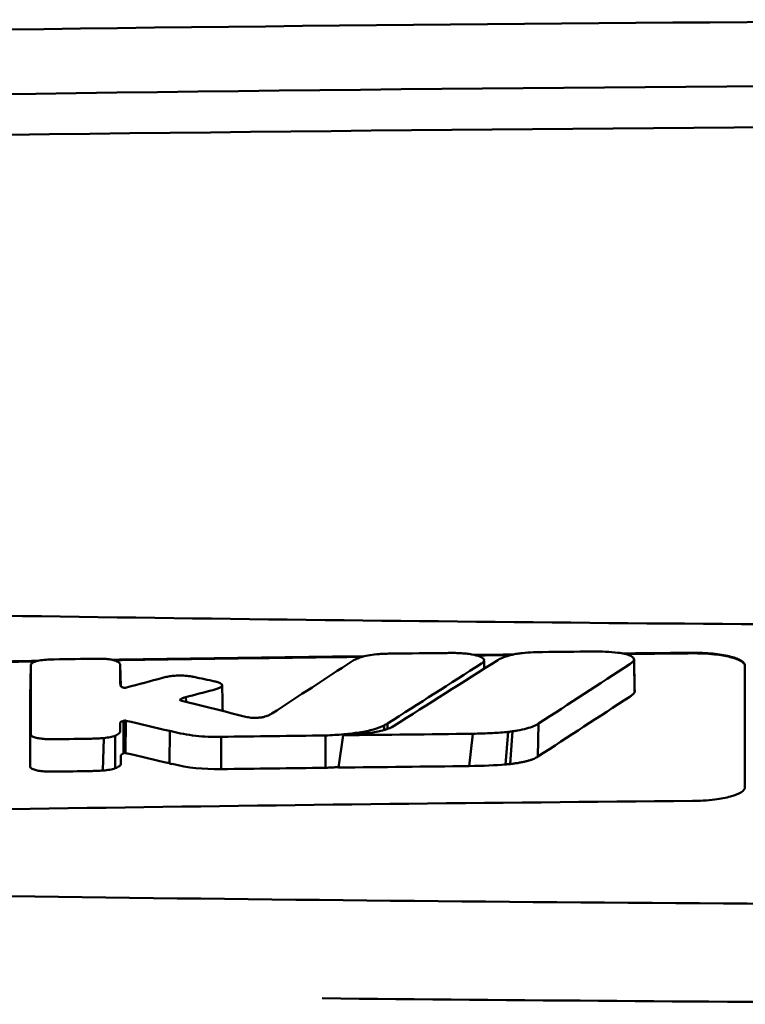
# Model space of a CAD drawing. Header units: millimetres. Extents: x 280 to 880, y 46 to 786.
# Tile 8 of 12: x 552 to 566, y 767 to 786. Entities that reach past the tile are written whole.
import ezdxf

# ---------------------------------------------------------------- set-up
doc = ezdxf.new("R2010")
doc.units = ezdxf.units.MM
doc.layers.add('Visible (ISO)', color=7, linetype='Continuous', lineweight=50)

msp = doc.modelspace()

# ---------------------------------------------------------------- linework, layer by layer
at = {"layer": 'Visible (ISO)'}
for p, q in [((552.138, 773.427), (552.125, 772.815)), ((553.841, 773.426), (553.849, 773.029)), ((563.627, 773.531), (563.636, 772.911)), ((553.842, 773.044), (553.842, 773.046)), ((554.984, 772.775), (554.985, 772.76)), ((555.091, 772.818), (555.094, 772.729)), ((553.904, 772.367), (553.902, 771.747)), ((553.925, 772.372), (553.919, 771.756)), ((553.945, 772.371), (553.939, 771.754)), ((558.866, 772.279), (558.866, 772.193)), ((558.931, 772.316), (558.932, 772.214)), ((561.81, 772.317), (561.796, 771.687)), ((554.784, 772.174), (554.779, 771.558)), ((558, 771.477), (558.085, 772.094)), ((560.555, 772.122), (560.489, 771.506)), ((561.232, 772.158), (561.177, 771.536)), ((561.314, 772.168), (561.267, 771.544)), ((553.527, 772.04), (553.51, 771.421)), ((553.745, 772.085), (553.742, 771.463)), ((555.764, 772.064), (555.761, 771.448)), ((557.749, 771.474), (557.749, 772.09))]:
    msp.add_line(p, q, dxfattribs=at)
for centre, major_axis, ratio, start_param, end_param in [((580.001, 756.508), (250.217, -0.007), 0.116796, 1.571075, 1.752137), ((580.156, 759.499), (225.492, 0.002), 0.110939, 1.570719, 1.791596), ((580.178, 759.468), (-227.223, 0), 0.106767, 4.71241, 4.92951), ((552.575, 772.042), (51.403, 0.789), 0.029133, 1.554631, 1.57023), ((263.688, -2703.901), (-235.079, 3524.364), 0.687287, 6.065929, 6.066443), ((553.797, 771.986), (25.972, -6.076), 0.015321, 1.536366, 1.568667), ((579.871, -1012.171), (-1784.851, -1.513), 0.999745, 4.722363, 4.723748), ((554.829, 773.307), (6.766, -1.024), 0.083118, 5.966235, 6.005906), ((555.76, 772.067), (0.152, 0.003), 0.020884, 4.663305, 4.744135), ((579.901, -1015.21), (1787.892, 0), 0.999745, 1.583186, 1.584297), ((554.943, 771.954), (1.323, -0.316), 0.311917, 4.663131, 4.702558), ((832.798, 1477.777), (-278.359, -706.106), 0.063886, 0.008479, 0.026829), ((393.402, 796.336), (168.534, -24.577), 0.021127, 6.155066, 6.191262), ((552.137, 771.498), (-0.0014, -0.0329), 0.45485, 4.797147, 4.891032), ((580.392, -1032.501), (1804.576, 0), 0.999745, 1.583344, 1.584446), ((580.152, -1013.314), (-1785.382, -1.767), 0.999745, 4.722413, 4.723807)]:
    msp.add_ellipse(centre, major_axis=major_axis, ratio=ratio, start_param=start_param, end_param=end_param, dxfattribs=at)
for points, knots in [([(534.068, 774.719), (541.688, 774.532), (549.323, 774.392), (560.861, 774.251), (564.708, 774.215), (570.494, 774.18), (572.429, 774.171), (576.211, 774.159), (578.025, 774.156), (579.924, 774.155)], [0.000811, 0.000811, 0.000811, 0.000811, 2.334672, 2.334672, 3.49801, 3.49801, 4.08174, 4.08174, 4.638981, 4.638981, 4.638981, 4.638981]), ([(558.77, 773.641), (558.71, 773.637), (558.653, 773.63), (558.545, 773.613), (558.496, 773.602), (558.454, 773.59)], [-0.0377179, -0.0377179, -0.0377179, -0.0377179, -0.01935504, -0.01935504, 0, 0, 0, 0]), ([(559.008, 773.649), (558.969, 773.649), (558.93, 773.648), (558.85, 773.645), (558.81, 773.643), (558.77, 773.641)], [-0.02402213, -0.02402213, -0.02402213, -0.02402213, -0.01224647, -0.01224647, 0, 0, 0, 0]), ([(560.314, 773.658), (560.274, 773.66), (560.233, 773.661), (560.148, 773.662), (560.103, 773.662), (560.059, 773.661)], [-0.02574903, -0.02574903, -0.02574903, -0.02574903, -0.01343066, -0.01343066, 0, 0, 0, 0]), ([(560.735, 773.469), (560.751, 773.481), (560.762, 773.492), (560.773, 773.517), (560.772, 773.529), (560.752, 773.561), (560.726, 773.578), (560.648, 773.61), (560.597, 773.624), (560.502, 773.64), (560.466, 773.645), (560.391, 773.653), (560.353, 773.656), (560.314, 773.658)], [-0.1007335, -0.1007335, -0.1007335, -0.1007335, -0.0864518, -0.0864518, -0.070815, -0.070815, -0.0477471, -0.0477471, -0.0248109, -0.0248109, -0.0119957, -0.0119957, 0, 0, 0, 0]), ([(561.034, 773.527), (561.067, 773.548), (561.108, 773.567), (561.202, 773.601), (561.252, 773.616), (561.308, 773.629)], [0, 0, 0, 0, 0.0264811, 0.0264811, 0.04942684, 0.04942684, 0.04942684, 0.04942684]), ([(561.308, 773.629), (561.336, 773.636), (561.367, 773.642), (561.433, 773.652), (561.467, 773.656), (561.503, 773.66)], [0, 0, 0, 0, 0.01146668, 0.01146668, 0.02292794, 0.02292794, 0.02292794, 0.02292794]), ([(561.503, 773.66), (561.57, 773.666), (561.639, 773.671), (561.768, 773.677), (561.827, 773.679), (561.886, 773.679)], [0, 0, 0, 0, 0.02130972, 0.02130972, 0.03920168, 0.03920168, 0.03920168, 0.03920168]), ([(562.84, 773.689), (562.923, 773.689), (563.006, 773.688), (563.168, 773.681), (563.246, 773.675), (563.32, 773.666)], [0, 0, 0, 0, 0.02493845, 0.02493845, 0.04990411, 0.04990411, 0.04990411, 0.04990411]), ([(563.32, 773.666), (563.366, 773.66), (563.409, 773.653), (563.486, 773.635), (563.52, 773.625), (563.577, 773.601), (563.599, 773.587), (563.626, 773.559), (563.63, 773.545), (563.627, 773.531)], [0, 0, 0, 0, 0.01587272, 0.01587272, 0.03235839, 0.03235839, 0.05026104, 0.05026104, 0.06761699, 0.06761699, 0.06761699, 0.06761699]), ([(564.741, 773.665), (564.804, 773.665), (564.867, 773.664), (564.998, 773.659), (565.065, 773.655), (565.245, 773.637), (565.351, 773.62), (565.529, 773.578), (565.601, 773.553), (565.681, 773.509), (565.704, 773.492), (565.733, 773.457), (565.741, 773.44), (565.741, 773.422)], [0.000001, 0.000001, 0.000001, 0.000001, 0.0189524, 0.0189524, 0.0399692, 0.0399692, 0.0779065, 0.0779065, 0.1155872, 0.1155872, 0.137348, 0.137348, 0.1589354, 0.1589354, 0.1589354, 0.1589354]), ([(564.741, 773.655), (564.806, 773.655), (564.871, 773.654), (565.012, 773.648), (565.087, 773.643), (565.272, 773.623), (565.373, 773.606), (565.543, 773.563), (565.61, 773.539), (565.686, 773.496), (565.707, 773.479), (565.734, 773.446), (565.741, 773.429), (565.741, 773.412)], [0.000001, 0.000001, 0.000001, 0.000001, 0.0196149, 0.0196149, 0.0431871, 0.0431871, 0.0806063, 0.0806063, 0.1171477, 0.1171477, 0.1383045, 0.1383045, 0.1589286, 0.1589286, 0.1589286, 0.1589286]), ([(552.141, 773.445), (552.14, 773.442), (552.139, 773.439), (552.138, 773.433), (552.138, 773.43), (552.138, 773.427)], [-0.007314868, -0.007314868, -0.007314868, -0.007314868, -0.003657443, -0.003657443, 0, 0, 0, 0]), ([(552.461, 773.536), (552.414, 773.533), (552.368, 773.528), (552.284, 773.515), (552.246, 773.506), (552.194, 773.488), (552.177, 773.479), (552.152, 773.462), (552.144, 773.454), (552.141, 773.445)], [-0.05113032, -0.05113032, -0.05113032, -0.05113032, -0.03661036, -0.03661036, -0.02158494, -0.02158494, -0.01046232, -0.01046232, 0, 0, 0, 0]), ([(552.582, 773.54), (552.561, 773.539), (552.541, 773.539), (552.501, 773.538), (552.481, 773.537), (552.461, 773.536)], [-0.0120578, -0.0120578, -0.0120578, -0.0120578, -0.00602891, -0.00602891, 0, 0, 0, 0]), ([(553.504, 773.551), (553.485, 773.552), (553.466, 773.552), (553.426, 773.552), (553.405, 773.552), (553.383, 773.552)], [-0.01208774, -0.01208774, -0.01208774, -0.01208774, -0.00635487, -0.00635487, 0, 0, 0, 0]), ([(553.778, 773.502), (553.766, 773.508), (553.751, 773.514), (553.714, 773.525), (553.693, 773.53), (553.645, 773.539), (553.619, 773.543), (553.563, 773.548), (553.533, 773.55), (553.504, 773.551)], [-0.03642364, -0.03642364, -0.03642364, -0.03642364, -0.02759296, -0.02759296, -0.01849049, -0.01849049, -0.00911385, -0.00911385, 0, 0, 0, 0]), ([(553.841, 773.426), (553.841, 773.439), (553.836, 773.452), (553.815, 773.477), (553.799, 773.49), (553.778, 773.502)], [-0.03215724, -0.03215724, -0.03215724, -0.03215724, -0.01616009, -0.01616009, 0, 0, 0, 0]), ([(558.454, 773.59), (558.412, 773.577), (558.374, 773.563), (558.31, 773.535), (558.283, 773.521), (558.261, 773.506)], [-0.03864588, -0.03864588, -0.03864588, -0.03864588, -0.01880031, -0.01880031, 0, 0, 0, 0]), ([(560.723, 773.461), (560.725, 773.463), (560.727, 773.464), (560.731, 773.467), (560.733, 773.468), (560.735, 773.469)], [-0.003491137, -0.003491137, -0.003491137, -0.003491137, -0.001745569, -0.001745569, 0, 0, 0, 0]), ([(563.627, 773.531), (563.622, 773.517), (563.612, 773.503), (563.585, 773.475), (563.567, 773.461), (563.546, 773.448)], [0, 0, 0, 0, 0.01712312, 0.01712312, 0.03473945, 0.03473945, 0.03473945, 0.03473945]), ([(555.199, 773.214), (555.164, 773.22), (555.123, 773.225), (555.034, 773.231), (554.986, 773.232), (554.901, 773.229), (554.864, 773.227), (554.797, 773.219), (554.766, 773.215), (554.738, 773.209)], [-0.0498323, -0.0498323, -0.0498323, -0.0498323, -0.03617176, -0.03617176, -0.02170588, -0.02170588, -0.0105717, -0.0105717, 0, 0, 0, 0]), ([(553.911, 773), (553.904, 773.002), (553.896, 773.004), (553.881, 773.009), (553.874, 773.012), (553.863, 773.018), (553.859, 773.02), (553.846, 773.029), (553.842, 773.037), (553.842, 773.044)], [-0.02048694, -0.02048694, -0.02048694, -0.02048694, -0.01661307, -0.01661307, -0.01236262, -0.01236262, -0.00927922, -0.00927922, 0, 0, 0, 0]), ([(554.738, 773.209), (554.722, 773.206), (554.707, 773.203), (554.676, 773.195), (554.66, 773.192), (554.645, 773.188)], [-0.01248959, -0.01248959, -0.01248959, -0.01248959, -0.006512, -0.006512, 0, 0, 0, 0]), ([(555.244, 773.205), (555.237, 773.207), (555.229, 773.208), (555.214, 773.211), (555.207, 773.212), (555.199, 773.214)], [-0.005954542, -0.005954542, -0.005954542, -0.005954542, -0.00297727, -0.00297727, 0, 0, 0, 0]), ([(555.678, 773.111), (555.673, 773.112), (555.667, 773.114), (555.655, 773.116), (555.65, 773.118), (555.644, 773.119)], [-0.00490164, -0.00490164, -0.00490164, -0.00490164, -0.002450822, -0.002450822, 0, 0, 0, 0]), ([(555.744, 773.005), (555.76, 773.014), (555.771, 773.023), (555.784, 773.042), (555.784, 773.052), (555.772, 773.071), (555.761, 773.08), (555.726, 773.097), (555.704, 773.104), (555.678, 773.111)], [-0.04671997, -0.04671997, -0.04671997, -0.04671997, -0.03538139, -0.03538139, -0.02350504, -0.02350504, -0.01139688, -0.01139688, 0, 0, 0, 0]), ([(553.947, 773), (553.945, 773), (553.942, 773), (553.936, 772.999), (553.933, 772.999), (553.929, 772.999), (553.929, 772.999), (553.929, 772.999), (553.928, 772.999), (553.927, 772.999), (553.926, 772.999), (553.923, 772.999), (553.92, 772.999), (553.914, 773), (553.912, 773), (553.911, 773)], [-0.004606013, -0.004606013, -0.004606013, -0.004606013, -0.003438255, -0.003438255, -0.002112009, -0.002112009, -0.002029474, -0.002029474, -0.001947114, -0.001947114, -0.001614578, -0.001614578, -0.000682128, -0.000682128, 0, 0, 0, 0]), ([(553.961, 773.003), (553.959, 773.003), (553.957, 773.002), (553.952, 773.001), (553.95, 773.001), (553.947, 773)], [-0.00169855, -0.00169855, -0.00169855, -0.00169855, -0.000849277, -0.000849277, 0, 0, 0, 0]), ([(555.602, 772.954), (555.63, 772.962), (555.656, 772.969), (555.704, 772.987), (555.726, 772.996), (555.744, 773.005)], [-0.02471221, -0.02471221, -0.02471221, -0.02471221, -0.01263472, -0.01263472, 0, 0, 0, 0]), ([(563.636, 772.911), (563.628, 772.896), (563.616, 772.882), (563.585, 772.854), (563.566, 772.84), (563.545, 772.827)], [0, 0, 0, 0, 0.01745385, 0.01745385, 0.03518305, 0.03518305, 0.03518305, 0.03518305]), ([(554.989, 772.758), (554.984, 772.76), (554.981, 772.763), (554.979, 772.769), (554.981, 772.772), (554.984, 772.775)], [-0.0073251, -0.0073251, -0.0073251, -0.0073251, -0.003944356, -0.003944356, 0, 0, 0, 0]), ([(554.984, 772.775), (554.988, 772.778), (554.993, 772.781), (555.003, 772.787), (555.009, 772.791), (555.02, 772.796), (555.025, 772.798), (555.048, 772.807), (555.068, 772.813), (555.091, 772.818)], [-0.02035992, -0.02035992, -0.02035992, -0.02035992, -0.01645196, -0.01645196, -0.0122888, -0.0122888, -0.00943827, -0.00943827, 0, 0, 0, 0]), ([(555.014, 772.749), (555.009, 772.75), (555.004, 772.752), (554.996, 772.755), (554.992, 772.756), (554.989, 772.758)], [-0.004403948, -0.004403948, -0.004403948, -0.004403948, -0.002275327, -0.002275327, 0, 0, 0, 0]), ([(556.725, 772.505), (556.708, 772.493), (556.688, 772.483), (556.636, 772.461), (556.605, 772.451), (556.569, 772.441)], [-0.02994324, -0.02994324, -0.02994324, -0.02994324, -0.01548431, -0.01548431, 0, 0, 0, 0]), ([(553.841, 772.329), (553.841, 772.333), (553.843, 772.337), (553.85, 772.346), (553.855, 772.349), (553.867, 772.355), (553.871, 772.356), (553.886, 772.362), (553.897, 772.364), (553.904, 772.367)], [-0.01251254, -0.01251254, -0.01251254, -0.01251254, -0.00901213, -0.00901213, -0.00544118, -0.00544118, -0.00386807, -0.00386807, 0, 0, 0, 0]), ([(553.841, 772.178), (553.841, 772.191), (553.841, 772.213), (553.841, 772.228), (553.841, 772.241), (553.841, 772.279), (553.841, 772.304), (553.841, 772.329)], [0, 0, 0, 0, 0.0162879, 0.0162879, 0.0977077, 0.0977077, 0.2605668, 0.2605668, 0.2605668, 0.2605668]), ([(553.904, 772.367), (553.908, 772.368), (553.911, 772.369), (553.918, 772.371), (553.922, 772.372), (553.925, 772.372)], [-0.00300659, -0.00300659, -0.00300659, -0.00300659, -0.001503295, -0.001503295, 0, 0, 0, 0]), ([(553.925, 772.372), (553.927, 772.373), (553.928, 772.373), (553.932, 772.373), (553.933, 772.373), (553.935, 772.373), (553.935, 772.373), (553.935, 772.373), (553.935, 772.373), (553.935, 772.373), (553.936, 772.373), (553.937, 772.373), (553.937, 772.373), (553.94, 772.373), (553.941, 772.372), (553.944, 772.372), (553.945, 772.371), (553.945, 772.371)], [-0.002281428, -0.002281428, -0.002281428, -0.002281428, -0.001665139, -0.001665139, -0.001287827, -0.001287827, -0.001274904, -0.001274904, -0.00126194, -0.00126194, -0.001209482, -0.001209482, -0.000987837, -0.000987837, -0.000549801, -0.000549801, 0, 0, 0, 0]), ([(556.276, 772.436), (556.272, 772.436), (556.269, 772.437), (556.262, 772.439), (556.258, 772.44), (556.255, 772.44)], [-0.002881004, -0.002881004, -0.002881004, -0.002881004, -0.001440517, -0.001440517, 0, 0, 0, 0]), ([(556.569, 772.441), (556.557, 772.439), (556.545, 772.436), (556.518, 772.432), (556.503, 772.43), (556.462, 772.426), (556.436, 772.424), (556.383, 772.424), (556.358, 772.425), (556.313, 772.429), (556.293, 772.432), (556.276, 772.436)], [-0.03228767, -0.03228767, -0.03228767, -0.03228767, -0.02770248, -0.02770248, -0.02275386, -0.02275386, -0.01468895, -0.01468895, -0.00707707, -0.00707707, 0, 0, 0, 0]), ([(557.749, 772.09), (557.867, 772.094), (557.985, 772.101), (558.203, 772.12), (558.302, 772.132), (558.496, 772.163), (558.585, 772.182), (558.745, 772.227), (558.812, 772.252), (558.866, 772.279)], [-0.1396927, -0.1396927, -0.1396927, -0.1396927, -0.1039474, -0.1039474, -0.0713068, -0.0713068, -0.0361761, -0.0361761, 0, 0, 0, 0]), ([(558.866, 772.279), (558.877, 772.286), (558.888, 772.292), (558.91, 772.304), (558.921, 772.31), (558.931, 772.316)], [-0.01617209, -0.01617209, -0.01617209, -0.01617209, -0.00808599, -0.00808599, 0, 0, 0, 0]), ([(561.81, 772.317), (561.784, 772.299), (561.754, 772.283), (561.715, 772.266), (561.676, 772.25), (561.632, 772.235), (561.58, 772.221), (561.529, 772.207), (561.469, 772.194), (561.407, 772.183), (561.377, 772.178), (561.345, 772.173), (561.314, 772.168)], [0, 0, 0, 0, 0.2297075, 0.2297075, 0.2297075, 0.4574814, 0.4574814, 0.4574814, 0.6826089, 0.6826089, 0.6826089, 0.7908188, 0.7908188, 0.7908188, 0.7908188]), ([(552.135, 772.107), (552.135, 772.096), (552.143, 772.086), (552.171, 772.067), (552.193, 772.057), (552.246, 772.042), (552.275, 772.036), (552.339, 772.027), (552.374, 772.023), (552.409, 772.021)], [-0.04908253, -0.04908253, -0.04908253, -0.04908253, -0.03649581, -0.03649581, -0.02308132, -0.02308132, -0.01125263, -0.01125263, 0, 0, 0, 0]), ([(553.745, 772.085), (553.779, 772.1), (553.804, 772.116), (553.835, 772.147), (553.841, 772.162), (553.841, 772.178)], [-0.03917193, -0.03917193, -0.03917193, -0.03917193, -0.0186408, -0.0186408, 0, 0, 0, 0]), ([(554.835, 772.162), (554.964, 772.13), (555.113, 772.101), (555.356, 772.075), (555.433, 772.069), (555.592, 772.063), (555.672, 772.062), (555.752, 772.064)], [-0.105367, -0.105367, -0.105367, -0.105367, -0.0488724, -0.0488724, -0.0241035, -0.0241035, 0, 0, 0, 0]), ([(558.085, 772.094), (558.189, 772.098), (558.294, 772.105), (558.483, 772.123), (558.57, 772.133), (558.739, 772.161), (558.818, 772.178), (558.953, 772.219), (559.005, 772.242), (559.044, 772.266)], [0, 0, 0, 0, 0.0316908, 0.0316908, 0.0599134, 0.0599134, 0.0913031, 0.0913031, 0.1228865, 0.1228865, 0.1228865, 0.1228865]), ([(561.232, 772.158), (561.135, 772.148), (561.031, 772.141), (560.806, 772.128), (560.679, 772.124), (560.555, 772.122)], [0, 0, 0, 0, 0.0313472, 0.0313472, 0.06861154, 0.06861154, 0.06861154, 0.06861154]), ([(552.409, 772.021), (552.442, 772.019), (552.476, 772.018), (552.545, 772.017), (552.58, 772.017), (552.615, 772.017)], [-0.02088223, -0.02088223, -0.02088223, -0.02088223, -0.01062105, -0.01062105, 0, 0, 0, 0]), ([(553.293, 772.028), (553.332, 772.028), (553.37, 772.03), (553.449, 772.033), (553.488, 772.036), (553.527, 772.04)], [-0.02385699, -0.02385699, -0.02385699, -0.02385699, -0.01223524, -0.01223524, 0, 0, 0, 0]), ([(553.527, 772.04), (553.571, 772.044), (553.611, 772.05), (553.686, 772.065), (553.719, 772.074), (553.745, 772.085)], [-0.02836789, -0.02836789, -0.02836789, -0.02836789, -0.01466479, -0.01466479, 0, 0, 0, 0]), ([(553.853, 771.707), (553.853, 771.709), (553.854, 771.712), (553.855, 771.714), (553.855, 771.717), (553.857, 771.719), (553.859, 771.722), (553.861, 771.724), (553.863, 771.725), (553.865, 771.727), (553.866, 771.728), (553.868, 771.729), (553.87, 771.73), (553.871, 771.731), (553.873, 771.732), (553.875, 771.733), (553.877, 771.735), (553.879, 771.736), (553.881, 771.737), (553.883, 771.738), (553.886, 771.739), (553.888, 771.74), (553.89, 771.741), (553.892, 771.742), (553.894, 771.743), (553.897, 771.744), (553.9, 771.746), (553.902, 771.747)], [0, 0, 0, 0, 0.0303952, 0.0303952, 0.0303952, 0.062529, 0.062529, 0.062529, 0.0836646, 0.0836646, 0.0836646, 0.0973848, 0.0973848, 0.0973848, 0.1111615, 0.1111615, 0.1111615, 0.1249801, 0.1249801, 0.1249801, 0.1388281, 0.1388281, 0.1388281, 0.1526703, 0.1526703, 0.1526703, 0.1727383, 0.1727383, 0.1727383, 0.1727383]), ([(553.902, 771.747), (553.905, 771.749), (553.908, 771.75), (553.914, 771.753), (553.916, 771.754), (553.919, 771.756)], [-0.003660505, -0.003660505, -0.003660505, -0.003660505, -0.001830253, -0.001830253, 0, 0, 0, 0]), ([(553.919, 771.756), (553.919, 771.756), (553.919, 771.756), (553.919, 771.756), (553.919, 771.756), (553.919, 771.756), (553.919, 771.756), (553.919, 771.756), (553.919, 771.756), (553.919, 771.756), (553.919, 771.756), (553.919, 771.756), (553.92, 771.756), (553.92, 771.756), (553.92, 771.756), (553.92, 771.756), (553.92, 771.756), (553.92, 771.756), (553.92, 771.756), (553.92, 771.756), (553.92, 771.756), (553.92, 771.756), (553.92, 771.756), (553.92, 771.756), (553.92, 771.756), (553.92, 771.756), (553.92, 771.756), (553.92, 771.756), (553.92, 771.756), (553.92, 771.756), (553.921, 771.756), (553.921, 771.756), (553.921, 771.756), (553.921, 771.756), (553.921, 771.756), (553.921, 771.756), (553.921, 771.756), (553.921, 771.756), (553.921, 771.756), (553.921, 771.756), (553.921, 771.756), (553.922, 771.756), (553.922, 771.756), (553.922, 771.756), (553.922, 771.756), (553.922, 771.756), (553.922, 771.756), (553.922, 771.756), (553.923, 771.756), (553.923, 771.756), (553.923, 771.756), (553.923, 771.756), (553.923, 771.756), (553.923, 771.756), (553.924, 771.756), (553.924, 771.756), (553.924, 771.756), (553.924, 771.756), (553.924, 771.756), (553.924, 771.756), (553.925, 771.756), (553.925, 771.756), (553.925, 771.756), (553.925, 771.756), (553.925, 771.756), (553.926, 771.756), (553.926, 771.756), (553.926, 771.756), (553.926, 771.756), (553.926, 771.757), (553.926, 771.757), (553.926, 771.757), (553.927, 771.757), (553.927, 771.757), (553.927, 771.757), (553.927, 771.757), (553.927, 771.757), (553.927, 771.757), (553.928, 771.757), (553.928, 771.757), (553.928, 771.757), (553.928, 771.757), (553.928, 771.757), (553.929, 771.757), (553.929, 771.757), (553.929, 771.757), (553.929, 771.757), (553.929, 771.756), (553.929, 771.756), (553.93, 771.756), (553.93, 771.756), (553.93, 771.756), (553.93, 771.756), (553.93, 771.756), (553.93, 771.756), (553.931, 771.756), (553.931, 771.756), (553.931, 771.756), (553.931, 771.756), (553.931, 771.756), (553.931, 771.756), (553.932, 771.756), (553.932, 771.756), (553.932, 771.756), (553.932, 771.756), (553.932, 771.756), (553.932, 771.756), (553.932, 771.756), (553.933, 771.756), (553.933, 771.756), (553.933, 771.756), (553.933, 771.756), (553.933, 771.756), (553.933, 771.756), (553.934, 771.756), (553.934, 771.756), (553.934, 771.756), (553.934, 771.756), (553.934, 771.756), (553.934, 771.756), (553.935, 771.756), (553.935, 771.756), (553.935, 771.756), (553.935, 771.756), (553.936, 771.756), (553.936, 771.756), (553.936, 771.756), (553.936, 771.756), (553.936, 771.756), (553.937, 771.756), (553.937, 771.755), (553.937, 771.755), (553.937, 771.755), (553.937, 771.755), (553.937, 771.755), (553.938, 771.755), (553.938, 771.755), (553.938, 771.755), (553.938, 771.755), (553.938, 771.755), (553.938, 771.755), (553.939, 771.755), (553.939, 771.755), (553.939, 771.755), (553.939, 771.755), (553.939, 771.755), (553.939, 771.754), (553.939, 771.754)], [0, 0, 0, 0, 0.00010092, 0.00010092, 0.00010092, 0.00021421, 0.00021421, 0.00021421, 0.00034191, 0.00034191, 0.00034191, 0.00048614, 0.00048614, 0.00048614, 0.0006491, 0.0006491, 0.0006491, 0.00083295, 0.00083295, 0.00083295, 0.0010398, 0.0010398, 0.0010398, 0.00127155, 0.00127155, 0.00127155, 0.00152985, 0.00152985, 0.00152985, 0.00181601, 0.00181601, 0.00181601, 0.00213099, 0.00213099, 0.00213099, 0.00247531, 0.00247531, 0.00247531, 0.00284913, 0.00284913, 0.00284913, 0.0032522, 0.0032522, 0.0032522, 0.00368392, 0.00368392, 0.00368392, 0.00414337, 0.00414337, 0.00414337, 0.00462932, 0.00462932, 0.00462932, 0.00514025, 0.00514025, 0.00514025, 0.00567435, 0.00567435, 0.00567435, 0.00622948, 0.00622948, 0.00622948, 0.00680328, 0.00680328, 0.00680328, 0.00722748, 0.00722748, 0.00722748, 0.00765639, 0.00765639, 0.00765639, 0.00809021, 0.00809021, 0.00809021, 0.00853045, 0.00853045, 0.00853045, 0.00898118, 0.00898118, 0.00898118, 0.00944983, 0.00944983, 0.00944983, 0.01019771, 0.01019771, 0.01019771, 0.01072731, 0.01072731, 0.01072731, 0.01127043, 0.01127043, 0.01127043, 0.01182038, 0.01182038, 0.01182038, 0.01237373, 0.01237373, 0.01237373, 0.01292903, 0.01292903, 0.01292903, 0.01348579, 0.01348579, 0.01348579, 0.01404385, 0.01404385, 0.01404385, 0.01460318, 0.01460318, 0.01460318, 0.01516377, 0.01516377, 0.01516377, 0.01572559, 0.01572559, 0.01572559, 0.01628856, 0.01628856, 0.01628856, 0.01719056, 0.01719056, 0.01719056, 0.01809498, 0.01809498, 0.01809498, 0.01900069, 0.01900069, 0.01900069, 0.01990628, 0.01990628, 0.01990628, 0.02081008, 0.02081008, 0.02081008, 0.02171014, 0.02171014, 0.02171014, 0.0226042, 0.0226042, 0.0226042, 0.02403673, 0.02403673, 0.02403673, 0.02490235, 0.02490235, 0.02490235, 0.02514715, 0.02514715, 0.02514715, 0.02514715]), ([(553.742, 771.463), (553.778, 771.476), (553.806, 771.491), (553.844, 771.522), (553.853, 771.538), (553.853, 771.555)], [-0.0393647, -0.0393647, -0.0393647, -0.0393647, -0.02005998, -0.02005998, 0, 0, 0, 0]), ([(553.853, 771.555), (553.853, 771.568), (553.853, 771.59), (553.853, 771.605), (553.853, 771.618), (553.853, 771.656), (553.853, 771.681), (553.853, 771.707)], [0, 0, 0, 0, 0.0163048, 0.0163048, 0.0978171, 0.0978171, 0.2608531, 0.2608531, 0.2608531, 0.2608531]), ([(561.267, 771.544), (561.249, 771.542), (561.229, 771.541), (561.21, 771.539), (561.199, 771.538), (561.188, 771.537), (561.177, 771.536)], [0, 0, 0, 0, 0.05948342, 0.05948342, 0.05948342, 0.09287765, 0.09287765, 0.09287765, 0.09287765]), ([(561.796, 771.687), (561.786, 771.68), (561.775, 771.673), (561.763, 771.666), (561.75, 771.66), (561.737, 771.653), (561.722, 771.646), (561.707, 771.64), (561.691, 771.634), (561.673, 771.627), (561.656, 771.621), (561.637, 771.615), (561.617, 771.609), (561.598, 771.604), (561.577, 771.598), (561.555, 771.593), (561.533, 771.588), (561.509, 771.583), (561.485, 771.578), (561.462, 771.573), (561.436, 771.569), (561.411, 771.564), (561.385, 771.56), (561.358, 771.556), (561.332, 771.553), (561.311, 771.55), (561.289, 771.547), (561.267, 771.544)], [0, 0, 0, 0, 0.0909424, 0.0909424, 0.0909424, 0.1817542, 0.1817542, 0.1817542, 0.2723918, 0.2723918, 0.2723918, 0.3628196, 0.3628196, 0.3628196, 0.4530191, 0.4530191, 0.4530191, 0.5429943, 0.5429943, 0.5429943, 0.6327704, 0.6327704, 0.6327704, 0.7223865, 0.7223865, 0.7223865, 0.7930355, 0.7930355, 0.7930355, 0.7930355]), ([(552.122, 771.493), (552.123, 771.483), (552.129, 771.474), (552.154, 771.455), (552.173, 771.446), (552.222, 771.43), (552.251, 771.423), (552.317, 771.412), (552.353, 771.408), (552.391, 771.405)], [-0.04924341, -0.04924341, -0.04924341, -0.04924341, -0.03730774, -0.03730774, -0.02457836, -0.02457836, -0.01203215, -0.01203215, 0, 0, 0, 0]), ([(552.391, 771.405), (552.425, 771.403), (552.46, 771.401), (552.529, 771.4), (552.562, 771.4), (552.596, 771.4)], [-0.02086728, -0.02086728, -0.02086728, -0.02086728, -0.01001262, -0.01001262, 0, 0, 0, 0]), ([(553.274, 771.411), (553.314, 771.412), (553.353, 771.413), (553.432, 771.416), (553.471, 771.418), (553.51, 771.421)], [-0.02395861, -0.02395861, -0.02395861, -0.02395861, -0.01199304, -0.01199304, 0, 0, 0, 0]), ([(553.51, 771.421), (553.556, 771.424), (553.599, 771.43), (553.678, 771.444), (553.713, 771.453), (553.742, 771.463)], [-0.02856182, -0.02856182, -0.02856182, -0.02856182, -0.01439277, -0.01439277, 0, 0, 0, 0]), ([(557.749, 771.474), (557.771, 771.475), (557.79, 771.475), (557.812, 771.476), (557.834, 771.477), (557.853, 771.478), (557.875, 771.479), (557.897, 771.481), (557.916, 771.482), (557.937, 771.483), (557.959, 771.484), (557.978, 771.486), (557.999, 771.487), (558, 771.487), (558, 771.487), (558.001, 771.487)], [0, 0, 0, 0, 0.0666108, 0.0666108, 0.0666108, 0.1332483, 0.1332483, 0.1332483, 0.1998749, 0.1998749, 0.1998749, 0.2664632, 0.2664632, 0.2664632, 0.2681614, 0.2681614, 0.2681614, 0.2681614]), ([(565.741, 771.1), (565.741, 771.068), (565.715, 771.035), (565.618, 770.975), (565.551, 770.949), (565.382, 770.903), (565.281, 770.883), (565.097, 770.86), (565.022, 770.853), (564.877, 770.844), (564.809, 770.842), (564.741, 770.841)], [0.000001, 0.000001, 0.000001, 0.000001, 0.0401743, 0.0401743, 0.0774188, 0.0774188, 0.1148795, 0.1148795, 0.138742, 0.138742, 0.1592822, 0.1592822, 0.1592822, 0.1592822]), ([(564.741, 770.841), (560.896, 770.809), (557.054, 770.764), (549.343, 770.649), (545.479, 770.58), (541.612, 770.498)], [0.000001, 0.000001, 0.000001, 0.000001, 1.153366, 1.153366, 2.313577, 2.313577, 2.313577, 2.313577]), ([(579.846, 768.835), (570.161, 768.837), (560.483, 768.904), (541.154, 769.169), (531.524, 769.368), (522.02, 769.632)], [0.032666, 0.032666, 0.032666, 0.032666, 2.938218, 2.938218, 5.868286, 5.868286, 5.868286, 5.868286])]:
    msp.add_open_spline(points, degree=3, knots=knots, dxfattribs=at)
for points in [[(553.678, 773.533), (555.281, 773.557), (556.884, 773.579), (558.487, 773.599)], [(560.059, 773.661), (559.708, 773.658), (559.358, 773.654), (559.008, 773.649)], [(560.59, 773.624), (560.833, 773.626), (561.075, 773.629), (561.318, 773.631)], [(560.628, 773.614), (560.844, 773.616), (561.059, 773.619), (561.275, 773.621)], [(561.886, 773.679), (562.204, 773.683), (562.522, 773.686), (562.84, 773.689)], [(563.407, 773.653), (563.851, 773.657), (564.296, 773.661), (564.741, 773.665)], [(563.452, 773.643), (563.881, 773.647), (564.311, 773.651), (564.741, 773.655)], [(551.3, 773.496), (551.625, 773.501), (551.949, 773.506), (552.274, 773.511)], [(551.354, 773.486), (551.647, 773.491), (551.94, 773.496), (552.233, 773.501)], [(552.138, 773.427), (552.137, 772.988), (552.136, 772.549), (552.135, 772.11)], [(553.719, 773.524), (555.296, 773.547), (556.873, 773.569), (558.45, 773.588)], [(553.842, 773.046), (553.841, 773.173), (553.841, 773.299), (553.841, 773.426)], [(558.261, 773.506), (557.749, 773.172), (557.237, 772.838), (556.725, 772.505)], [(558.931, 772.316), (559.529, 772.698), (560.125, 773.08), (560.723, 773.461)], [(559.044, 772.266), (559.709, 772.688), (560.369, 773.106), (561.034, 773.527)], [(560.771, 773.521), (560.772, 773.468), (560.773, 773.415), (560.774, 773.362)], [(563.546, 773.448), (562.969, 773.072), (562.387, 772.693), (561.81, 772.317)], [(563.628, 773.541), (563.632, 773.337), (563.636, 773.133), (563.641, 772.93)], [(565.741, 773.422), (565.741, 772.649), (565.741, 771.874), (565.741, 771.1)], [(554.645, 773.188), (554.417, 773.126), (554.189, 773.065), (553.961, 773.003)], [(555.644, 773.119), (555.51, 773.148), (555.377, 773.176), (555.244, 773.205)], [(555.782, 773.048), (555.785, 772.884), (555.789, 772.72), (555.792, 772.556)], [(555.091, 772.818), (555.261, 772.864), (555.431, 772.909), (555.602, 772.954)], [(563.641, 772.93), (563.641, 772.923), (563.639, 772.917), (563.636, 772.911)], [(552.125, 772.815), (552.124, 772.376), (552.123, 771.935), (552.122, 771.496)], [(563.545, 772.827), (562.963, 772.448), (562.378, 772.066), (561.796, 771.687)], [(552.135, 772.11), (552.135, 772.109), (552.135, 772.108), (552.135, 772.107)], [(554.784, 772.174), (554.801, 772.17), (554.818, 772.166), (554.835, 772.162)], [(552.615, 772.017), (552.841, 772.021), (553.067, 772.024), (553.293, 772.028)], [(553.939, 771.754), (554.22, 771.689), (554.499, 771.624), (554.779, 771.558)], [(552.596, 771.4), (552.821, 771.404), (553.049, 771.407), (553.274, 771.411)], [(555.749, 771.447), (555.753, 771.447), (555.757, 771.448), (555.761, 771.448)], [(580.173, 766.965), (572.666, 766.965), (565.164, 767.003), (557.689, 767.079)]]:
    msp.add_open_spline(points, degree=3, dxfattribs=at)

doc.saveas('drawing.dxf')
